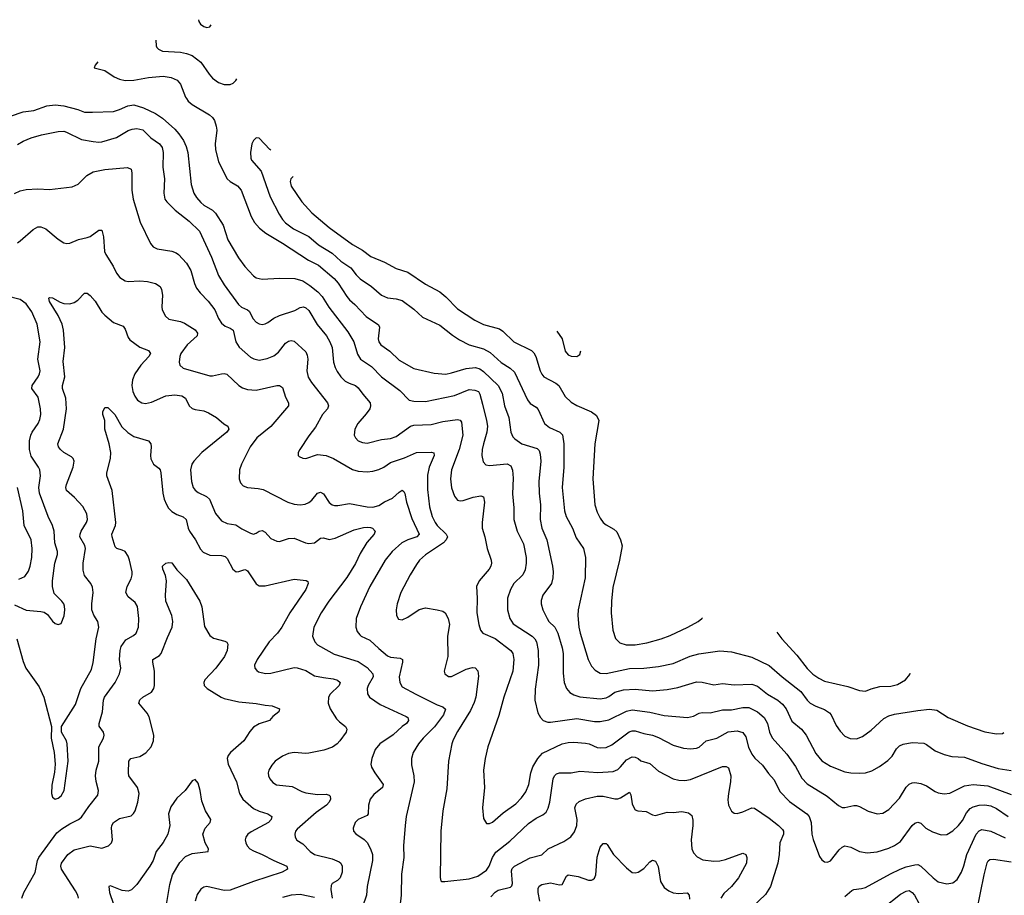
# Model space of a CAD drawing. Header units: inches. Extents: x 884691 to 1028259, y 526745 to 653629.
# Tile 93 of 241: x 911126 to 917883, y 634530 to 640542. Entities that reach past the tile are written whole.
import ezdxf

# ---------------------------------------------------------------- set-up
doc = ezdxf.new("R2010")
doc.units = ezdxf.units.IN
doc.header["$MEASUREMENT"] = 0
doc.layers.add('A9613', color=7, linetype='Continuous')
doc.layers.add('A9614', color=7, linetype='Continuous')

msp = doc.modelspace()

# ---------------------------------------------------------------- linework, layer by layer
at = {"layer": 'A9613', "color": 6}
for points, elevation in [([(912270.4, 640000), (912282, 639982), (912310, 639959.1), (912428.1, 639888.1), (912448.9, 639870), (912462.4, 639850), (912474.8, 639810), (912478.1, 639781.9), (912468.6, 639690), (912468.9, 639650), (912490, 639566.3), (912550, 639449.2), (912570, 639430.1), (912621, 639401), (912646.6, 639370), (912714.5, 639190), (912736.5, 639150), (912771.6, 639110), (912815, 639075), (912930, 639006.3), (913108, 638890), (913175.7, 638855.7), (913284.7, 638764.7), (913311.8, 638731.8), (913370, 638641.5), (913390, 638619), (913426.7, 638586.7), (913503.8, 638503.8), (913587.5, 638447.5), (913595.2, 638430), (913586.9, 638350), (913591.3, 638330), (913603.7, 638310), (913665.8, 638265.8), (913730, 638204.4), (913830, 638147.7), (913970, 638114.9), (914050, 638108.3), (914090, 638116.4), (914190, 638147.6), (914254.1, 638154.1), (914283.7, 638143.7), (914310, 638125.7), (914409.7, 638029.7), (914436.3, 637976.3), (914452.4, 637890), (914483.3, 637810), (914497.2, 637710), (914510, 637678.3), (914523.5, 637663.5), (914573, 637630), (914677.1, 637597.1), (914690, 637584.3), (914698.9, 637558.9), (914702.7, 637510), (914688.3, 637370), (914690.7, 637290), (914700.7, 637210), (914697.3, 637110), (914709.4, 637050), (914743.5, 636970), (914783.2, 636790), (914787.5, 636750), (914784.9, 636710), (914775.6, 636670), (914717.4, 636590), (914705, 636555), (914704.1, 636530), (914715.7, 636490), (914745.6, 636430), (914758.5, 636410), (914799.5, 636370), (914818.2, 636330), (914848.7, 636230), (914855.9, 636190), (914855.9, 636055.9), (914862.7, 635990), (914878.7, 635950), (914902.5, 635922.5), (914930, 635905.6), (914970, 635893.7), (915110, 635879.4), (915150, 635885.8), (915170, 635894.6), (915210, 635923.7), (915270, 635940.4), (915350, 635944.8), (915470, 635934.7), (915570, 635943.9), (915642.5, 635957.5), (915770, 635994.6), (915810, 635993), (915890, 635975.3), (915950, 635983.2), (916030, 635974.1), (916150, 635978.5), (916190, 635964.8), (916259.3, 635910), (916329.2, 635869.2), (916361.8, 635841.8), (916385.7, 635810), (916426.1, 635726.1), (916491.1, 635670), (916524.5, 635630), (916590, 635503.3), (916630, 635453.8), (916690, 635415.7), (916790, 635378.4), (916830, 635370), (916892.1, 635367.9), (916930, 635371.9), (916974.3, 635385.7), (917026.5, 635413.5), (917085.1, 635454.9), (917113.6, 635486.4), (917143.5, 635536.5), (917163.9, 635556.1), (917190, 635568), (917250, 635578), (917330, 635573.6), (917350, 635564.5), (917410, 635521.4), (917470, 635496.4), (917524, 635484), (917610, 635478.5), (917730, 635434.1), (917841.4, 635401.4), (917930, 635386.6)], 3400), ([(911061.9, 639878.1), (911150, 639909.4), (911222.1, 639917.9), (911312.8, 639950), (911370, 639956.6), (911430, 639950.7), (911525.6, 639925.6), (911570, 639907.6), (911625.5, 639905.5), (911770, 639911.7), (911810, 639924.2), (911868.9, 639951.1), (911910, 639955.9), (911975.5, 639935.5), (912057.2, 639897.2), (912105.5, 639865.5), (912190.3, 639790.3), (912218.9, 639758.9), (912251.1, 639711.1), (912268.4, 639670), (912278.8, 639630), (912303.9, 639410), (912321.4, 639350), (912340.3, 639320.3), (912370, 639286.6), (912390, 639268.5), (912450, 639233.1), (912470, 639212.4), (912521.3, 639130), (912554.3, 639030), (912626.6, 638906.6), (912670, 638846.3), (912730, 638783.1), (912750, 638768.4), (912790, 638759.7), (912910, 638767.6), (913014.8, 638765.2), (913070, 638749.3), (913117.4, 638717.4), (913172.1, 638672.1), (913201.3, 638641.3), (913248.6, 638568.6), (913378, 638398), (913419.3, 638330), (913444.9, 638244.9), (913465.6, 638210), (913540.6, 638160.6), (913609.3, 638089.3), (913735.2, 637995.2), (913798.1, 637930), (913830, 637921.5), (913910, 637920.7), (914110, 637960.4), (914210, 638001.8), (914250, 637999), (914274, 637990), (914283.8, 637970), (914301.9, 637901.9), (914330.4, 637790), (914336, 637750), (914332.9, 637710), (914308, 637630), (914300.7, 637590), (914298.1, 637550), (914306.1, 637506.1), (914325.7, 637485.7), (914350, 637479.9), (914472.1, 637492.1), (914497.7, 637477.7), (914509.1, 637449.1), (914512.8, 637392.8), (914507, 637287), (914516.2, 637190), (914517.1, 637110), (914539.5, 637030), (914583.2, 636943.2), (914601.1, 636850), (914603, 636810), (914595, 636765), (914579, 636730), (914518.2, 636670), (914494.7, 636630), (914474.9, 636570), (914473, 636490), (914488.7, 636430), (914513.7, 636393.7), (914643.9, 636310), (914662.1, 636290), (914671.8, 636270), (914684.8, 636210), (914685.8, 636110), (914664.7, 635944.7), (914662.2, 635870), (914682.7, 635782.7), (914700.5, 635750), (914719.6, 635730), (914750, 635717.8), (914770, 635718.1), (914950, 635743.1), (915070, 635724), (915110, 635722.6), (915170, 635734.6), (915290, 635795.3), (915330, 635802.4), (915450, 635787.4), (915550, 635763.4), (915710, 635750.5), (915750, 635758.9), (915790, 635780.1), (915810, 635784), (915863.8, 635783.8), (915950, 635804.4), (916010, 635804.4), (916090, 635818.3), (916130, 635819), (916190.5, 635790.5), (916234.9, 635750), (916257.8, 635710), (916272.3, 635650), (916291.1, 635611.1), (916390, 635500.1), (916450, 635414.5), (916494.3, 635334.3), (916530, 635296), (916668.2, 635210), (916746.3, 635146.3), (916770, 635133.8), (916790, 635132.2), (916850, 635145.8), (916870, 635145.9), (916890, 635140.1), (916950, 635107.4), (917010, 635089.7), (917050, 635093.8), (917090, 635118.5), (917163.4, 635196.6), (917210, 635273.6), (917230, 635293.8), (917250, 635303), (917270, 635305.2), (917310, 635298.6), (917350, 635280.5), (917410, 635243.5), (917430, 635234.5), (917470, 635225.8), (917510, 635232.2), (917610, 635280.9), (917670, 635290.4), (917770, 635281.2), (917930, 635221.7)], 3300), ([(911110, 639685), (911150, 639708.5), (911205.7, 639730), (911275.9, 639750), (911390, 639774.3), (911430, 639775.2), (911447.8, 639770), (911550, 639719.7), (911630, 639704.1), (911670, 639700.9), (911690, 639702.8), (911790, 639733.8), (911870, 639779.6), (911897, 639790), (911930, 639794.5), (911970, 639784.5), (912027.1, 639730), (912085.6, 639690), (912103.3, 639663.3), (912111.3, 639630), (912109.4, 639530), (912119.8, 639450), (912115.9, 639350), (912122.6, 639310), (912136.6, 639290), (912192.7, 639232.7), (912290, 639158.8), (912361.1, 639090), (912441.8, 638910), (912490, 638785.5), (912530, 638721.2), (912626.6, 638586.6), (912648, 638568), (912690, 638550.6), (912700.8, 638540.8), (912728.8, 638488.8), (912750, 638465.4), (912770, 638453.5), (912790, 638449.8), (912810, 638453.3), (912830, 638463.5), (912870, 638491.2), (912908.9, 638511.1), (913015, 638545), (913050, 638566.1), (913074.7, 638570), (913090, 638564.3), (913110, 638545.5), (913168, 638448), (913231.2, 638371.2), (913254.2, 638330), (913269.9, 638290), (913278.7, 638190), (913290, 638153), (913305.3, 638125.3), (913330.8, 638090), (913360.7, 638060.7), (913386.1, 638046.1), (913430, 638030), (913450, 638014.7), (913480.4, 637970), (913531.7, 637910), (913534.3, 637890), (913527.9, 637870), (913503.9, 637836.1), (913445.6, 637770), (913425.5, 637730), (913422.3, 637690), (913429.8, 637670), (913449.4, 637650), (913477.9, 637637.9), (913510, 637633.8), (913610, 637658.8), (913670, 637665.4), (913710, 637680.7), (913808.3, 637750), (913830, 637758.1), (913950, 637761.5), (914030, 637784), (914130, 637795.7), (914150, 637791.1), (914158.2, 637778.2), (914168, 637690), (914142.6, 637590), (914090.6, 637450), (914082.3, 637390), (914088.4, 637328.4), (914110, 637269.4), (914130, 637243.1), (914150, 637238.8), (914170, 637241.3), (914237.7, 637262.3), (914290, 637272.9), (914310, 637265), (914316.4, 637230), (914299.3, 637090), (914300.7, 637050), (914319, 636990), (914333.8, 636910), (914362.5, 636830), (914364.6, 636810), (914360.4, 636790), (914348.7, 636770), (914279.5, 636690), (914260.5, 636650), (914265.9, 636570), (914262.9, 636470), (914276.4, 636390), (914288, 636350), (914304.8, 636330), (914390, 636294.2), (914497.2, 636210), (914511.1, 636190), (914517.8, 636150), (914511.2, 636070), (914448.4, 635890), (914415.3, 635764.7), (914338.8, 635550), (914319.6, 635470), (914309.2, 635390), (914316.1, 635270), (914303.3, 635130), (914310, 635058.4), (914330, 635023), (914350, 635022.2), (914370, 635032.8), (914444, 635096), (914530, 635158.5), (914570, 635198.5), (914598.8, 635241.2), (914620.5, 635290), (914634.4, 635370), (914648.1, 635411.9), (914681.9, 635470), (914715, 635505), (914849.7, 635570.3), (914890, 635579.9), (914930, 635581.5), (915010, 635575.5), (915034.9, 635570), (915090, 635545.8), (915110, 635542.4), (915150, 635545.4), (915190, 635563.8), (915308.3, 635651.7), (915330, 635659.3), (915350, 635658.4), (915410, 635640.8), (915470, 635630), (915510, 635613.4), (915610, 635560), (915681, 635541), (915730, 635536.4), (915770, 635539.5), (915790, 635546.1), (915836.8, 635590), (915910, 635609.7), (915988.3, 635651.7), (916050, 635658.8), (916088.1, 635648.1), (916110, 635619.1), (916127.9, 635547.9), (916150, 635499.4), (916172.1, 635472.1), (916224.3, 635424.3), (916266, 635366), (916303.9, 635323.9), (916343.8, 635243.8), (916410, 635173.6), (916528.6, 635090), (916544.8, 635070), (916558.7, 635030), (916563.3, 634950), (916572.3, 634912.3), (916616.2, 634796.2), (916630, 634774.3), (916650, 634760.4), (916670, 634758.5), (916690, 634767.3), (916750, 634841.5), (916770, 634860.1), (916790, 634869.3), (916830, 634859.9), (916890.6, 634830.6), (916941.3, 634821.3), (917010, 634829), (917090, 634853.3), (917130, 634871.9), (917170, 634900.2), (917251.5, 635008.5), (917270, 635026.2), (917290, 635031.6), (917310, 635024.8), (917344.9, 634990), (917390, 634964.9), (917450, 634945.1), (917490, 634947.3), (917530, 634971.6), (917570, 635009.3), (917595.9, 635044.1), (917624.2, 635095.8), (917650, 635125.5), (917670, 635138.3), (917710, 635148.9), (917750, 635150.2), (917790, 635143.7), (917830, 635125.1), (917910, 635071.7)], 3200), ([(912848.8, 639646.1), (912842, 639650), (912770, 639727.2), (912750, 639729.9), (912730, 639712.1), (912719.8, 639690), (912709.3, 639630.7), (912711.5, 639590), (912716.6, 639576.6), (912782.4, 639502.4), (912845.9, 639325.9), (912905.6, 639205.6), (912928.7, 639170), (912950, 639147.6), (913005.1, 639105.1), (913110, 639051.9), (913176.5, 638996.5), (913270, 638938.5), (913330, 638882.6), (913399, 638839), (913435.5, 638790), (913462.8, 638762.8), (913540.9, 638710), (913610, 638649.6), (913650, 638632.1), (913710, 638626.2), (913750, 638614.7), (913830, 638554.5), (913890, 638499.2), (914010, 638444.1), (914095.5, 638375.5), (914143.3, 638343.3), (914210.1, 638310), (914310, 638282), (914355.6, 638255.6), (914430, 638187.3), (914492.1, 638150), (914521.3, 638121.3), (914610, 637930.8), (914630, 637905.9), (914670, 637880.3), (914685.1, 637865.1), (914728.5, 637768.5), (914762.5, 637742.5), (914832.4, 637710), (914851.5, 637691.5), (914860.8, 637630), (914860.5, 637470), (914849.7, 637330), (914865, 637170), (914875.6, 637130), (914919.6, 637050), (914944.7, 636984.7), (914995.4, 636910), (915008.2, 636850), (915007, 636710), (914958.6, 636490), (914957.3, 636450), (914964.1, 636370), (914972.2, 636330), (915027.3, 636150), (915050, 636102.7), (915075, 636075), (915110, 636056), (915150, 636052), (915310, 636088.3), (915410, 636090.5), (915510, 636100.4), (915610, 636122.4), (915728.2, 636171.8), (915787.8, 636187.8), (915930, 636208.7), (916010, 636202.2), (916150, 636164.9), (916270, 636107.5), (916358.3, 636030), (916486.6, 635930), (916529.7, 635869.7), (916550, 635850), (916588.9, 635828.9), (916650, 635805), (916683.5, 635783.5), (916694.9, 635770), (916730, 635696.8), (916756.3, 635656.3), (916790, 635622.7), (916826.1, 635606.1), (916870, 635604.6), (916910, 635619.9), (916970, 635664.2), (917056.2, 635743.8), (917090, 635762.2), (917130, 635773.2), (917290, 635799.8), (917370, 635808.5), (917420.8, 635800.8), (917499.2, 635750), (917630, 635693.8), (917750, 635651.8), (917830, 635638.7), (917870, 635642), (917879.4, 635646.9)], 3500), ([(911090, 639348.1), (911130, 639367.4), (911170, 639376.2), (911250, 639380.4), (911330, 639374.9), (911486.9, 639393.1), (911527.6, 639412.4), (911587.7, 639472.3), (911630, 639497.1), (911710, 639512.3), (911866.5, 639526.5), (911890, 639515.4), (911896.5, 639490), (911894.6, 639370), (911904.3, 639310), (911952.5, 639152.5), (912024.3, 639004.3), (912042.4, 638982.4), (912068.7, 638968.7), (912170, 638951.2), (912200.6, 638940.6), (912216.3, 638930), (912270, 638870.4), (912299.5, 638819.5), (912324.6, 638730), (912339.1, 638699.1), (912365.3, 638665.3), (912420.4, 638610), (912465.2, 638550), (912490.6, 638490), (912510, 638459.1), (912536.3, 638436.3), (912570, 638424.2), (912590.9, 638410.9), (912608.4, 638330), (912633.3, 638293.3), (912710, 638224.9), (912732, 638212), (912770, 638204.9), (912825.5, 638214.5), (912870, 638232.6), (912902.2, 638257.8), (912950, 638321.3), (912970, 638335.5), (912990, 638339.8), (913010, 638334.2), (913090, 638261.1), (913098.9, 638238.9), (913103.1, 638210), (913097.7, 638130), (913106.5, 638086.5), (913129.1, 638050), (913238.3, 637910), (913245.3, 637890), (913238.7, 637870), (913203.1, 637830), (913155.3, 637744.7), (913110, 637685.4), (913048.1, 637590), (913038.2, 637570), (913037.4, 637550), (913043.6, 637543.6), (913070.1, 637530.1), (913089.6, 637529.6), (913170, 637556.6), (913230, 637548.6), (913279.7, 637530), (913410, 637452.7), (913450, 637441.1), (913510, 637436.8), (913550, 637441.7), (913590, 637453.2), (913625, 637470), (913670, 637502.4), (913765.9, 637534.1), (913850, 637569.6), (913952.5, 637572.5), (913968.2, 637568.2), (913971.5, 637550), (913936.5, 637470), (913925.6, 637414.4), (913924.8, 637315.2), (913937.4, 637197.4), (913956.4, 637130), (913976.8, 637090), (913990, 637069.4), (914052.8, 637010), (914061.5, 636990), (914053.6, 636970), (914034.2, 636950), (913910, 636866.7), (913870.9, 636830), (913850, 636802), (913804.8, 636730), (913741.8, 636610), (913716.2, 636530), (913710.4, 636490), (913712, 636450), (913726.1, 636426.1), (913750, 636421.2), (913790, 636438.5), (913867.1, 636492.9), (913910, 636503.6), (913990, 636490.9), (914030, 636479.8), (914046.2, 636470), (914066, 636430), (914076.1, 636390), (914062.7, 636310), (914063.3, 636170), (914038.5, 636070), (914044.7, 636050), (914070, 636032.3), (914090, 636033), (914190, 636081.7), (914233.9, 636093.9), (914250.9, 636090.9), (914270, 636070.1), (914275.5, 636035.5), (914256.5, 635890), (914245.9, 635854.1), (914220.7, 635799.3), (914130, 635653.7), (914101.8, 635598.2), (914092.3, 635570), (914068.6, 635450), (914057.9, 635262.1), (914029.3, 635110), (914015.2, 634970), (914011.4, 634651.4), (914016, 634630), (914023.8, 634623.8), (914044.1, 634624.1), (914210, 634643.1), (914270, 634661.9), (914330, 634703.5), (914348.6, 634730), (914370.5, 634790), (914393.5, 634826.5), (914490, 634902.5), (914617.7, 635022.3), (914670, 635060), (914717.4, 635082.6), (914738.4, 635101.6), (914752, 635128), (914764.3, 635170), (914787.8, 635330), (914797, 635350), (914810, 635363.8), (914830, 635371.6), (914910, 635370.4), (914970, 635383.3), (915094.2, 635374.2), (915199.2, 635380.8), (915230, 635393.4), (915250, 635411), (915290, 635461), (915330, 635481.3), (915350, 635479.4), (915370, 635469.8), (915390, 635452.2), (915450, 635434.7), (915510, 635381.9), (915610, 635330.8), (915650, 635321.3), (915690, 635319.2), (915730, 635324.3), (915950, 635414.7), (915975, 635415), (915990, 635404.2), (916005.8, 635350), (916004.9, 635310), (915989.4, 635230), (915985.9, 635185.9), (915990, 635147.9), (916010, 635107.1), (916030, 635093.5), (916050, 635091.3), (916090, 635103), (916150, 635130.6), (916170, 635129.4), (916270, 635060.1), (916333.9, 635010), (916361.5, 634981.5), (916367.7, 634970), (916368, 634950), (916342.9, 634890), (916338.2, 634810), (916329, 634750), (916277.7, 634590), (916244.6, 634535.4), (916150, 634445.6)], 3100), ([(913002.1, 639464.9), (912985.9, 639450), (912982.4, 639430), (912990, 639397.6), (913062.8, 639290), (913130, 639216.3), (913250, 639114.6), (913410, 638997.8), (913479.3, 638959.3), (913536.5, 638916.5), (913630, 638877.1), (913710, 638832.9), (913790, 638808.9), (913910, 638725.9), (914010, 638672.3), (914050, 638637.9), (914130, 638556.1), (914250, 638478.8), (914310, 638448.2), (914419.3, 638419.3), (914442.8, 638402.8), (914516.3, 638330), (914637.9, 638270), (914654.7, 638254.7), (914668.4, 638230), (914698.9, 638130), (914708.5, 638108.5), (914723.8, 638090), (914805.7, 638045.7), (914825.3, 638030), (914870, 637955.1), (914910, 637914.8), (914950, 637891.8), (915049.8, 637849.8), (915084.3, 637824.3), (915100.1, 637790), (915072.3, 637630), (915059, 637390), (915073.8, 637210), (915090, 637159.8), (915110, 637119), (915130, 637090.5), (915150, 637074.6), (915204.5, 637044.5), (915224.4, 637024.4), (915250.1, 636970), (915259.9, 636930), (915243.5, 636830), (915197.4, 636642.6), (915188.2, 636550), (915185.9, 636470), (915196.9, 636350), (915214.1, 636294.1), (915244, 636264), (915288.5, 636250), (915350, 636249.5), (915430, 636262.3), (915529.5, 636290.5), (915590, 636312.8), (915712.2, 636370), (915782.5, 636410), (915808.5, 636430), (915812.3, 636434.3)], 3600), ([(911110, 639009.5), (911130, 639022.5), (911217.8, 639102.2), (911250, 639119.1), (911270, 639119), (911305.9, 639105.9), (911390, 639034.6), (911430, 639008.6), (911450, 639004.5), (911470, 639006.5), (911530, 639031.5), (911590, 639045.6), (911610, 639054), (911670, 639096), (911690, 639097.6), (911702.1, 639050), (911707.9, 638950), (911716.1, 638930), (911766.7, 638850), (911790, 638800.7), (911812.5, 638772.5), (911850, 638748.6), (911870, 638744.9), (911950, 638749.6), (912004, 638744), (912058.3, 638730), (912089.6, 638710), (912099.3, 638690), (912106, 638650), (912101.2, 638570), (912104, 638550), (912125.7, 638505.7), (912150, 638485.5), (912230, 638469.5), (912257.9, 638457.9), (912330, 638411.5), (912345.4, 638390), (912344.3, 638370), (912275.4, 638310), (912231.7, 638250), (912225.2, 638230), (912221.4, 638190), (912226.1, 638170), (912248.1, 638150), (912430, 638096.5), (912450, 638096.9), (912510.9, 638110.9), (912530, 638112.6), (912548.2, 638108.2), (912630, 638029.8), (912654.5, 638014.5), (912690, 638002.6), (912750, 637998.6), (912890, 638029.1), (912910, 638029.3), (912930, 638016.3), (912950, 637950.1), (912971.7, 637910), (912969.7, 637890), (912850, 637747.6), (912753.3, 637670), (912708.8, 637610), (912647.4, 637490), (912633.5, 637450), (912632.1, 637390), (912641.7, 637361.7), (912660.2, 637340.2), (912689.3, 637329.3), (912763.7, 637323.7), (912796.5, 637316.5), (912965.1, 637230), (913010, 637215), (913050, 637209.8), (913085.3, 637214.7), (913110, 637226.1), (913130, 637242.8), (913170, 637290.6), (913190, 637298.9), (913210, 637286.3), (913250, 637227), (913270, 637211), (913285.6, 637205.6), (913310, 637205.3), (913390, 637220.5), (913510, 637196.5), (913550, 637195), (913590, 637206.5), (913630, 637231.4), (913683.6, 637256.4), (913730, 637298.7), (913750, 637310.5), (913761.3, 637301.3), (913769.2, 637289.2), (913780.1, 637230), (913817.1, 637117.1), (913866.8, 637010), (913852.6, 636990), (913790, 636969.8), (913749.4, 636950), (913683.1, 636890), (913634.9, 636830), (913528.4, 636650), (913465, 636510), (913436.3, 636430), (913433.1, 636370), (913442.1, 636342.1), (913459.4, 636319.4), (913470.5, 636310), (913530, 636282.1), (913590, 636223.4), (913650, 636174.3), (913670, 636165.4), (913737.1, 636157.1), (913753, 636150), (913753.7, 636130), (913731.3, 636030), (913734, 635990), (913750, 635961.5), (913844, 635910), (913990, 635837.9), (914030, 635823.2), (914047.6, 635807.6), (914034.4, 635770), (913973.6, 635686.4), (913894.7, 635610), (913862.7, 635570), (913827, 635510), (913815, 635470), (913814.4, 635425.6), (913830, 635350), (913832.8, 635310), (913778.7, 635070), (913771.3, 635010), (913759.4, 634870), (913762.6, 634790), (913745.3, 634674.7), (913743.9, 634530), (913722.9, 634350)], 3000), ([(911107.2, 636290), (911150, 636135.2), (911168.3, 636090), (911260.5, 635960.5), (911292.7, 635890), (911344.3, 635690), (911342.3, 635610), (911362.8, 635510), (911369.7, 635430), (911365.2, 635374.8), (911347.3, 635287.3), (911344.3, 635230), (911350, 635204.7), (911370, 635191), (911390, 635197.5), (911410, 635212.9), (911432, 635250), (911457.5, 635450), (911452.7, 635570), (911447.3, 635590), (911413.7, 635650), (911412.8, 635690), (911510, 635840.3), (911545.4, 635950), (911619.2, 636080.8), (911630.8, 636129.2), (911651.7, 636290), (911669.5, 636370), (911662.1, 636410), (911634.2, 636454.2), (911622, 636490), (911620.1, 636530), (911629.1, 636610), (911626, 636646), (911615.3, 636670), (911570, 636726.7), (911562.2, 636762.2), (911562.2, 636810), (911576.9, 636910), (911572.7, 636932.7), (911538.3, 636990), (911540, 637010), (911548.6, 637030), (911585.5, 637090), (911590.6, 637110), (911587.2, 637150), (911558.9, 637198.9), (911501.6, 637261.6), (911448.3, 637310), (911443.3, 637330), (911448.2, 637350), (911492.5, 637470), (911498.8, 637510), (911492, 637530), (911481.1, 637541.1), (911430, 637569), (911405, 637590), (911392.2, 637610), (911388.1, 637630), (911427, 637730), (911448.1, 637870), (911443.3, 637943.3), (911420.5, 638010), (911418.8, 638030), (911436.4, 638090), (911424.7, 638195.3), (911435.2, 638290), (911425.5, 638410), (911417.1, 638450), (911391.1, 638511.1), (911330, 638607.5), (911326.7, 638630), (911330, 638634.5), (911350, 638631.4), (911402.6, 638602.6), (911430, 638593.6), (911470, 638590.6), (911499.6, 638600.4), (911524.8, 638615.2), (911570, 638663.1), (911590, 638663.4), (911610, 638648.5), (911643.8, 638610), (911690, 638533.5), (911710, 638512.9), (911770, 638462.9), (911837.1, 638437.1), (911850, 638416), (911870, 638359.7), (911882.8, 638342.8), (911950, 638292.8), (912009.4, 638269.4), (912024.4, 638250), (912011.7, 638230), (911956.6, 638170), (911916.8, 638110), (911899.9, 638070), (911896.5, 638030), (911903.3, 637990), (911916.8, 637956.8), (911935, 637930), (911964.4, 637910), (911990, 637906.6), (912030, 637916.5), (912130, 637959.7), (912190, 637965.5), (912239.4, 637959.4), (912264.2, 637944.2), (912289.8, 637890), (912310, 637873), (912330, 637865.5), (912390, 637855.6), (912422.4, 637842.4), (912476.8, 637810), (912527.2, 637767.2), (912554.8, 637750), (912561, 637730), (912547, 637710), (912376.4, 637570), (912321.3, 637510), (912307.9, 637490), (912299.1, 637450), (912304.2, 637370), (912316.8, 637330), (912330.9, 637310.9), (912350, 637295.5), (912407.1, 637267.1), (912428.3, 637250), (912470.6, 637150.6), (912510, 637101.8), (912550, 637081.9), (912610, 637072.4), (912650, 637046.1), (912710, 637015.4), (912730, 637010.1), (912750, 637016.9), (912770, 637030.4), (912790, 637034.7), (912810, 637023.3), (912850, 636980.5), (912890, 636960.5), (912910, 636959.2), (912970, 636979.9), (913010, 636983), (913087.7, 636950), (913110, 636945.3), (913150, 636951), (913190, 636981.4), (913210, 636983.4), (913250, 636973.8), (913290, 636980.9), (913421.6, 637038.4), (913485.4, 637054.6), (913510, 637057.7), (913534.3, 637054.3), (913547.4, 637050), (913565.3, 637030), (913558.5, 637010), (913508.9, 636951.1), (913462.4, 636877.6), (913431.5, 636808.5), (913370, 636712), (913247.3, 636550), (913195.7, 636470), (913144.7, 636370), (913136.5, 636310), (913151, 636270), (913169.7, 636250), (913190, 636237.4), (913285.1, 636185.1), (913450, 636134.9), (913510, 636094.4), (913549.6, 636050), (913552, 636030), (913517.8, 635970), (913511.6, 635950), (913513.5, 635913.5), (913526.8, 635890), (913599.5, 635839.5), (913777.5, 635757.5), (913790.1, 635750), (913795.1, 635730), (913781, 635710), (913751.4, 635688.6), (913690, 635632.2), (913598.5, 635570), (913566.6, 635530), (913541.9, 635470), (913536.9, 635430), (913541.5, 635410), (913562.5, 635370), (913620.3, 635290), (913616.5, 635270), (913557, 635223), (913530.7, 635190), (913520.5, 635150), (913517.4, 635090), (913510, 635077.5), (913449.2, 635050), (913429.3, 635030), (913413.9, 634990), (913417.5, 634970), (913432.1, 634952.1), (913490, 634914.3), (913511.6, 634891.6), (913534.2, 634850), (913547.4, 634810), (913546.2, 634770), (913509.6, 634590), (913506.5, 634530), (913479.5, 634450)], 2900), ([(911090, 636524.1), (911170, 636487.6), (911270, 636478.7), (911292.8, 636472.8), (911317.4, 636457.4), (911350, 636412.2), (911370, 636395), (911390, 636388.1), (911410, 636395.9), (911430.7, 636449.3), (911436.5, 636490), (911434.2, 636514.2), (911429.5, 636530), (911415.8, 636550), (911363.1, 636603.1), (911350.3, 636650.3), (911351, 636690), (911366.1, 636810), (911384.8, 636870), (911385.3, 636890), (911366.7, 636950), (911363.6, 637030), (911350.6, 637070), (911320.4, 637130), (911262, 637290), (911258.3, 637330), (911268.5, 637410), (911264.8, 637450), (911255.7, 637470), (911204.2, 637544.2), (911192.7, 637590), (911192.3, 637650), (911201.8, 637690), (911210.7, 637710), (911251.9, 637770), (911263.7, 637796.3), (911271.3, 637830), (911269.4, 637870), (911253.5, 637950), (911210, 638010), (911210.8, 638030), (911252.1, 638090), (911262.8, 638110), (911266.2, 638130), (911250, 638210), (911265.7, 638330), (911245.4, 638450), (911210, 638535.7), (911170, 638590.6), (911130, 638619.7), (911030, 638645.8)], 3000), ([(914813.2, 638403.7), (914850.1, 638350.1), (914870, 638266.3), (914890, 638240.8), (914910, 638230.7), (914950, 638228.8), (914970, 638242.8), (914976.2, 638268.9)], 3700), ([(911140.7, 634510), (911153.8, 634550), (911233.3, 634686.7), (911248.8, 634770), (911256.6, 634790), (911381.1, 634958.9), (911414.5, 634985.5), (911470, 635020.5), (911529.3, 635050.7), (911550, 635066.6), (911599.5, 635140.5), (911661.7, 635218.3), (911666.7, 635250), (911650.7, 635310.7), (911646.7, 635350), (911651.6, 635390), (911669.4, 635450), (911669.3, 635550), (911701, 635610), (911706.8, 635630), (911702.1, 635650), (911671.9, 635691.9), (911672, 635710), (911695, 635790), (911701, 635870), (911708.8, 635891.2), (911781.8, 635990), (911811.4, 636050), (911819.2, 636090), (911809.8, 636150), (911814.5, 636210), (911822.5, 636237.5), (911855, 636285), (911906, 636314), (911924.9, 636330), (911941.2, 636370), (911943.5, 636430), (911933.9, 636513.9), (911919.5, 636539.5), (911870, 636578.4), (911855, 636610), (911862.8, 636650), (911890, 636702.3), (911898.2, 636730), (911898.2, 636750), (911880.2, 636830), (911870, 636859.5), (911850, 636889.4), (911830, 636900.5), (911791.9, 636911.9), (911782.3, 636922.3), (911760, 636990), (911757.6, 637010), (911784.5, 637070), (911785.7, 637090), (911760.3, 637310), (911724.8, 637410), (911723.7, 637430), (911748.2, 637530), (911750.9, 637570), (911739.4, 637630), (911710.3, 637729.7), (911710.3, 637790), (911696.9, 637830), (911695.5, 637850), (911710, 637879.3), (911730, 637879.8), (911779.8, 637830), (911826, 637746), (911867.3, 637707.3), (911910, 637679.8), (912009, 637650), (912025.2, 637630), (912028.8, 637610), (912023.3, 637550), (912026.2, 637526.2), (912043.2, 637490), (912081.9, 637461.9), (912090.1, 637450.1), (912095.6, 637430), (912109, 637290), (912118.2, 637250), (912132.9, 637212.9), (912148.2, 637188.2), (912170, 637165.7), (912204.8, 637144.8), (912249, 637129), (912267.6, 637110), (912281.9, 637050), (912290.9, 637030.9), (912333.6, 636970), (912366.5, 636906.5), (912385.2, 636885.2), (912430, 636865.5), (912510, 636862.5), (912536.1, 636856.1), (912550, 636842.1), (912589.2, 636769.2), (912599.3, 636759.3), (912611.9, 636751.9), (912630, 636753.6), (912670, 636767.7), (912682, 636762), (912690, 636756.8), (912748.9, 636668.9), (912770, 636654.8), (912810, 636653.6), (913010, 636700.6), (913091.1, 636691.1), (913103.7, 636683.7), (913105, 636670), (913090.2, 636630), (912979.9, 636470), (912925.2, 636370), (912894.7, 636330), (912838.5, 636270), (912755.2, 636150), (912738.3, 636110), (912739.6, 636090), (912752.6, 636072.6), (912765, 636065), (912812.2, 636052.2), (912850, 636055.4), (913010, 636093), (913030, 636092.6), (913090, 636072.5), (913150, 636037.9), (913210, 636024.5), (913276.5, 636016.5), (913306.2, 636006.2), (913324.6, 635990), (913319.5, 635970), (913256, 635910), (913246, 635890), (913242.3, 635850), (913256.5, 635810), (913300.7, 635740.7), (913320.1, 635720.1), (913362.8, 635690), (913370.1, 635670), (913365.5, 635650), (913323.8, 635590), (913305.1, 635570), (913272.3, 635547.7), (913212.5, 635527.5), (913110, 635506.8), (913090, 635504.5), (913010, 635510.7), (912970, 635503.8), (912930, 635486.4), (912879.7, 635450), (912855.8, 635424.2), (912836.1, 635390), (912831.7, 635370), (912833.4, 635350), (912841.8, 635330), (912863.7, 635303.7), (912888.9, 635288.9), (912997.1, 635277.1), (913062, 635242), (913090, 635233.8), (913170, 635222.6), (913230, 635223.6), (913250, 635217.7), (913257.8, 635210), (913259, 635190), (913249.7, 635170), (913231.8, 635150), (913160.7, 635099.3), (913030, 634984.6), (913019.3, 634970), (913013.7, 634950), (913015.9, 634930), (913028.9, 634908.9), (913070, 634882.7), (913119.6, 634830), (913148.8, 634810), (913270, 634780.2), (913318.9, 634758.9), (913330.4, 634750), (913338, 634730), (913338.2, 634690), (913325.6, 634650), (913308.1, 634631.9), (913270.5, 634610), (913263, 634597), (913260.8, 634570), (913270.4, 634509.6)], 2800), ([(911119.1, 636700.9), (911161.4, 636718.6), (911185.5, 636754.5), (911197.3, 636790), (911208.8, 636850), (911212.2, 636910), (911203.8, 636970), (911157.1, 637070), (911146.8, 637170), (911112, 637330)], 3100), ([(911529.3, 634510), (911524.7, 634530), (911510, 634561.2), (911412, 634710), (911408.4, 634730), (911413.4, 634750), (911457.2, 634810), (911498.8, 634841.2), (911610, 634869.8), (911690, 634854.8), (911735.5, 634870), (911756.5, 634890), (911763.4, 634910), (911756.3, 634990), (911758.1, 635010), (911769.1, 635030), (911810, 635058), (911890, 635076.1), (911907.4, 635092.6), (911917.4, 635110), (911936.9, 635170), (911946, 635230), (911935.5, 635270), (911875.4, 635350), (911872.4, 635370), (911875.8, 635450), (911889.2, 635470), (911950, 635482.9), (911991.7, 635508.3), (912029.3, 635550), (912044.8, 635590), (912045.6, 635630), (912014.8, 635754.8), (912000.6, 635780.6), (911944.4, 635850), (911950, 635871.8), (911970.4, 635890), (912030, 635925.4), (912046.5, 635950), (912050.4, 635970), (912051.5, 636070), (912038.7, 636130), (912040.1, 636150), (912084.5, 636175.5), (912098, 636190), (912140.1, 636299.9), (912173.3, 636370), (912177, 636410), (912170.4, 636450.4), (912128.1, 636550), (912125.7, 636590), (912133.6, 636690), (912126, 636726), (912107.4, 636770), (912106.6, 636790), (912130, 636810.2), (912150, 636815.5), (912170, 636813.4), (912205.5, 636765.5), (912270, 636699.1), (912362.8, 636550), (912376.2, 636510), (912394.9, 636374.9), (912430, 636314.7), (912455, 636295), (912534.7, 636274.7), (912547.3, 636267.3), (912553.6, 636253.6), (912549.6, 636210), (912531.1, 636170), (912471.5, 636090), (912396.5, 636010), (912389.1, 635990), (912392.5, 635970), (912412.6, 635950), (912509.2, 635890), (912530, 635882), (912630, 635858.6), (912750, 635847.9), (912810, 635834.7), (912858.4, 635830), (912909.1, 635810), (912904.7, 635790), (912863.2, 635756.8), (912841.3, 635730), (912770, 635707), (912730, 635683.6), (912705.5, 635654.5), (912663.2, 635590), (912572.3, 635510), (912556.7, 635490), (912549, 635470), (912557.8, 635430), (912614.9, 635310), (912634.3, 635230), (912656.7, 635190), (912730, 635126), (912770, 635106.6), (912828.4, 635088.4), (912855.7, 635070), (912851.7, 635050), (912832.7, 635030), (912714.1, 634965.9), (912690.8, 634949.2), (912678.4, 634930), (912674.4, 634910), (912677, 634890), (912686.5, 634870), (912705.7, 634850), (912730, 634834.8), (912790, 634810.9), (912869.4, 634769.4), (912959.7, 634730), (912964.8, 634710), (912928.3, 634690), (912730, 634625.6), (912570, 634564.2), (912530, 634563.1), (912410, 634589.9), (912390, 634586.5), (912370, 634571.1), (912344.4, 634535.6), (912329.6, 634490)], 2700), ([(916322.2, 636335.7), (916356.4, 636290), (916458.4, 636178.4), (916530, 636087.4), (916570, 636047.4), (916610, 636020.4), (916650, 636001.1), (916810, 635963.7), (916890, 635936.8), (916930, 635932), (916970, 635946.6), (917030, 635964.6), (917104.9, 635964.9), (917150, 635976.8), (917204.2, 636010), (917233.9, 636046.1), (917237.4, 636055.7)], 3600), ([(912122.8, 634397.2), (912156.6, 634603.4), (912175.1, 634670), (912225.1, 634754.9), (912262.9, 634797.1), (912310, 634817), (912420.2, 634830), (912421.5, 634850), (912397.9, 634890), (912381.8, 634950), (912397.8, 634990), (912432.8, 635030), (912438, 635050), (912401.6, 635110), (912376.9, 635176.9), (912365.4, 635250), (912350, 635299.5), (912330, 635326), (912310, 635316.4), (912262.1, 635250), (912203.4, 635196.6), (912162.6, 635137.4), (912148.2, 635090), (912156.7, 635010), (912142.8, 634950), (912110, 634893.3), (912063.6, 634830), (912041.9, 634770), (912020.2, 634730), (911930, 634604.6), (911892.3, 634567.7), (911870, 634558.9), (911830, 634562.6), (911750, 634594.9), (911738, 634590), (911742.3, 634550), (911770.7, 634470)], 2600), ([(914359.9, 634520.1), (914388.7, 634551.3), (914410, 634566.2), (914494.2, 634585.8), (914504, 634596), (914509.1, 634610.9), (914502.3, 634697.7), (914506.6, 634713.4), (914521.7, 634730), (914630, 634786.2), (914710, 634808.2), (914752.5, 634850), (914860.9, 634899.1), (914908.3, 634931.7), (914933.2, 634966.8), (914950.1, 635010), (914951.7, 635050), (914936.5, 635130), (914945, 635155), (914965.3, 635174.7), (915010, 635193.1), (915090, 635210), (915130, 635210.2), (915210, 635192.8), (915230, 635193.3), (915250, 635200.1), (915310, 635237.9), (915320.4, 635220.4), (915330, 635157.1), (915337.4, 635137.4), (915350, 635117.9), (915369.3, 635109.3), (915426.5, 635106.5), (915470, 635081.6), (915490, 635077.9), (915570, 635101.3), (915610, 635099.3), (915670, 635106.1), (915716.2, 635096.2), (915738, 635078), (915746.6, 635046.6), (915746.5, 635010), (915734, 634910), (915738.4, 634850), (915750, 634821), (915774.6, 634794.6), (915814.7, 634774.7), (915890, 634763.9), (915930, 634766.8), (915970, 634776.3), (916090, 634818.3), (916109.4, 634809.4), (916116.6, 634790), (916113.9, 634750), (916058.3, 634650), (916010.9, 634590), (915958.2, 634541.8), (915938.9, 634510)], 3000), ([(916790, 634521.3), (916836.5, 634563.5), (916850.5, 634569.5), (916904.3, 634575.7), (916930, 634583.2), (917102.2, 634677.9), (917169.8, 634710.2), (917210, 634725.7), (917270, 634740.1), (917290, 634741.2), (917310, 634730.8), (917395.1, 634650), (917430, 634623.6), (917490, 634609.2), (917530, 634615.3), (917560.4, 634639.6), (917590, 634689.1), (917606.6, 634733.4), (917626.2, 634810), (917690.3, 634949.7), (917710, 634973.7), (917730, 634981), (917790, 634971.2), (917890, 634924.1)], 3100), ([(914696.6, 634490), (914683.6, 634550), (914683.6, 634576.4), (914690, 634592.5), (914710, 634604.1), (914770, 634615.3), (914830, 634601.9), (914850, 634604.9), (914879, 634661), (914890, 634670.7), (914958.8, 634658.8), (915030, 634634.3), (915050, 634634), (915060.4, 634639.6), (915071.5, 634648.5), (915080.3, 634670), (915088.9, 634791.1), (915110, 634860.6), (915130, 634884.8), (915150, 634886), (915158.9, 634878.9), (915200.9, 634810), (915290, 634718.6), (915330, 634687.7), (915350, 634684.3), (915370, 634688.8), (915410, 634713.7), (915450, 634758.8), (915470, 634771.1), (915490, 634763.5), (915506.7, 634726.7), (915524.8, 634624.8), (915550, 634584.7), (915581, 634561), (915610, 634547.7), (915650, 634542), (915706, 634546), (915720.3, 634530), (915722.5, 634502.5)], 2900), ([(917695.7, 634424.3), (917745, 634670), (917766.4, 634753.6), (917772.9, 634767.1), (917784.4, 634775.6), (917810, 634778.3), (917930, 634760.4)], 3000), ([(913150, 634514.6), (913050, 634534.5), (912990, 634531.4), (912930, 634514.6)], 2800), ([(917050, 634442.4), (917170, 634538.3), (917210, 634559.5), (917230, 634562.1), (917250, 634550.3), (917266.7, 634530), (917296.2, 634476.2)], 3000)]:
    msp.add_lwpolyline(points, dxfattribs=dict(at, elevation=elevation))
at = {"layer": 'A9614', "color": 6}
for points, elevation in [([(912353.8, 640541.5), (912355.8, 640530), (912367.9, 640510), (912390, 640494.1), (912410, 640487.6), (912430, 640491.8), (912439.9, 640506.4)], 3600), ([(912060, 640401.3), (912062.9, 640362.9), (912067.7, 640350), (912078.9, 640338.9), (912106.1, 640326.1), (912230, 640318), (912270.2, 640310.2), (912310, 640295.5), (912370, 640249.8), (912426.5, 640166.5), (912450, 640139.9), (912490, 640110.4), (912530, 640096.5), (912570, 640097.1), (912590, 640105.4), (912610, 640125), (912616.8, 640135.3)], 3500), ([(911661.8, 640252.3), (911643.5, 640230), (911637.8, 640210), (911710, 640192.4), (911774.8, 640150), (911810, 640134.1), (911850, 640123.1), (911910, 640125.5), (912010, 640145.1), (912110, 640154.4), (912164.6, 640144.6), (912206.3, 640126.3), (912230, 640098), (912264, 640010), (912270.4, 640000)], 3400)]:
    msp.add_lwpolyline(points, dxfattribs=dict(at, elevation=elevation))

doc.saveas('drawing.dxf')
